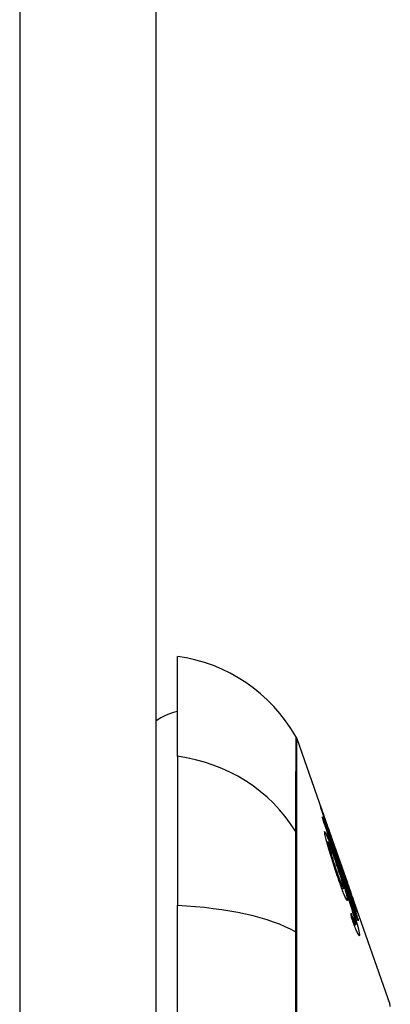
# Model space of a CAD drawing. Header units: inches. Extents: x 19 to 446, y 48 to 210.
# Tile 105 of 256: x 130.165 to 130.434, y 126.128 to 126.845. Entities that reach past the tile are written whole.
import ezdxf

# ---------------------------------------------------------------- set-up
doc = ezdxf.new("R2010")
doc.units = ezdxf.units.IN
doc.header["$MEASUREMENT"] = 0
doc.layers.add('Visible Edges(ANSI)', color=7, linetype='Continuous', lineweight=25)
doc.layers.add('Visible Tangent Edges(ANSI)', color=7, linetype='Continuous', lineweight=25)

msp = doc.modelspace()

# ---------------------------------------------------------------- linework, layer by layer
at = {"layer": 'Visible Edges(ANSI)'}
for p, q in [((130.26361, 140.63128), (130.26361, 110.91128)), ((130.27936, 126.30875), (130.27936, 126.38151)), ((130.36627, 126.32162), (130.38791, 126.25978)), ((130.27936, 126.30875), (130.27936, 126.19996)), ((130.38619, 126.26446), (130.38596, 126.26446)), ((130.39063, 126.25201), (130.39062, 126.25201)), ((130.39078, 126.25159), (130.40307, 126.21647)), ((130.38904, 126.24621), (130.38812, 126.24621)), ((130.39635, 126.23552), (130.39917, 126.22743)), ((130.39676, 126.23417), (130.39648, 126.23417)), ((130.39915, 126.22748), (130.39892, 126.22748)), ((130.40084, 126.22061), (130.40392, 126.21181)), ((130.39908, 126.21918), (130.39872, 126.21918)), ((130.40321, 126.21605), (130.4032, 126.21605)), ((130.40026, 126.21224), (130.39905, 126.21224)), ((130.40392, 126.21181), (130.4035, 126.21181)), ((130.40508, 126.20668), (130.40471, 126.20668)), ((130.40663, 126.20628), (130.434, 126.12809)), ((130.27936, 125.34259), (130.27936, 126.19996)), ((130.40764, 126.2031), (130.40736, 126.2031)), ((130.40823, 126.18771), (130.40734, 126.18771)), ((130.40923, 126.18593), (130.40798, 126.18593)), ((130.41083, 126.18974), (130.41056, 126.18974))]:
    msp.add_line(p, q, dxfattribs=at)
at = {"layer": 'Visible Edges(ANSI)', "flags": 128}
for points in [[(130.38353, 126.27203), (130.38354, 126.27206), (130.3836, 126.27193), (130.38372, 126.27163), (130.3839, 126.27114), (130.38415, 126.27046), (130.38445, 126.26962), (130.38476, 126.26873), (130.38508, 126.26784), (130.38538, 126.267), (130.38565, 126.26622), (130.38594, 126.26541), (130.38624, 126.26455), (130.38655, 126.26366), (130.38688, 126.26273), (130.38722, 126.26176), (130.38757, 126.26076), (130.38793, 126.25973), (130.3883, 126.25868), (130.38867, 126.25761), (130.38905, 126.25652), (130.38944, 126.25541), (130.38983, 126.25429), (130.39023, 126.25316), (130.39063, 126.25201)], [(130.39176, 126.24745), (130.39104, 126.24954), (130.39032, 126.25162), (130.38961, 126.25369), (130.38892, 126.25571), (130.38825, 126.25766), (130.38761, 126.25954), (130.38702, 126.2613), (130.3865, 126.26286), (130.38605, 126.2642), (130.38568, 126.26532), (130.38538, 126.26622), (130.38511, 126.26703), (130.38486, 126.26778), (130.38463, 126.26848), (130.38443, 126.26911), (130.38424, 126.26969), (130.38408, 126.2702), (130.38394, 126.27065), (130.38382, 126.27103), (130.38372, 126.27135), (130.38364, 126.2716), (130.38358, 126.2718), (130.38355, 126.27195), (130.38353, 126.27203)], [(130.38518, 126.26306), (130.38517, 126.26312), (130.38517, 126.26319), (130.38516, 126.26325), (130.38515, 126.26331), (130.38514, 126.26337), (130.38513, 126.26343), (130.38512, 126.2635), (130.38511, 126.26356), (130.38511, 126.26362), (130.3851, 126.26368), (130.38509, 126.26375), (130.38508, 126.26381), (130.38507, 126.26387), (130.38506, 126.26393), (130.38505, 126.26399), (130.38504, 126.26406), (130.38503, 126.26412), (130.38502, 126.26418), (130.38501, 126.26424), (130.385, 126.26431), (130.38499, 126.26437), (130.38498, 126.26443), (130.38498, 126.26449), (130.38497, 126.26455)], [(130.38497, 126.26455), (130.3858, 126.26216), (130.38663, 126.25976), (130.38747, 126.25736), (130.3883, 126.25496), (130.38914, 126.25255), (130.38998, 126.25014), (130.39082, 126.24773), (130.39166, 126.24531), (130.3925, 126.2429), (130.39334, 126.24048), (130.39418, 126.23806), (130.39502, 126.23564), (130.39586, 126.23322), (130.3967, 126.2308), (130.39754, 126.22839), (130.39838, 126.22597), (130.39922, 126.22355), (130.40006, 126.22113), (130.4009, 126.21872), (130.40174, 126.21631), (130.40258, 126.2139), (130.40341, 126.21149), (130.40425, 126.20908), (130.40508, 126.20668)], [(130.4109, 126.18877), (130.40983, 126.19185), (130.40877, 126.19493), (130.4077, 126.19802), (130.40663, 126.20111), (130.40556, 126.20421), (130.40449, 126.20732), (130.40341, 126.21043), (130.40234, 126.21354), (130.40126, 126.21665), (130.40018, 126.21976), (130.3991, 126.22287), (130.39803, 126.22599), (130.39695, 126.2291), (130.39587, 126.23221), (130.3948, 126.23532), (130.39372, 126.23842), (130.39265, 126.24153), (130.39157, 126.24462), (130.3905, 126.24771), (130.38943, 126.2508), (130.38837, 126.25388), (130.3873, 126.25695), (130.38624, 126.26001), (130.38518, 126.26306)], [(130.39119, 126.25039), (130.39076, 126.2516), (130.39033, 126.25282), (130.38991, 126.25403), (130.3895, 126.25521), (130.38909, 126.25636), (130.3887, 126.25748), (130.38831, 126.25857), (130.38795, 126.2596), (130.38761, 126.26055), (130.38734, 126.26132), (130.38712, 126.26193), (130.38695, 126.26241), (130.38682, 126.26278), (130.3867, 126.2631), (130.3866, 126.26339), (130.3865, 126.26365), (130.38642, 126.26387), (130.38635, 126.26405), (130.3863, 126.2642), (130.38625, 126.26432), (130.38622, 126.2644), (130.3862, 126.26444), (130.38618, 126.26445), (130.38619, 126.26444)], [(130.38619, 126.26444), (130.38621, 126.26434), (130.38626, 126.26416), (130.38634, 126.26389), (130.38646, 126.26353), (130.3866, 126.26309), (130.38677, 126.26256), (130.38698, 126.26193), (130.38721, 126.26125), (130.38745, 126.26054), (130.38769, 126.25981), (130.38793, 126.2591), (130.38818, 126.25837), (130.38843, 126.25762), (130.38869, 126.25684), (130.38897, 126.25604), (130.38925, 126.25521), (130.38955, 126.25435), (130.38985, 126.25348), (130.39015, 126.25259), (130.39046, 126.2517), (130.39077, 126.2508), (130.39108, 126.2499), (130.3914, 126.24899), (130.39172, 126.24807)], [(130.38653, 126.25288), (130.3865, 126.25395), (130.38704, 126.25327), (130.38811, 126.2509), (130.38909, 126.24845), (130.38949, 126.24741), (130.38985, 126.24646), (130.39023, 126.24546), (130.39061, 126.24442), (130.39101, 126.24335), (130.39141, 126.24225), (130.39182, 126.24113), (130.39223, 126.24), (130.39264, 126.23884), (130.39307, 126.23765), (130.3935, 126.23644), (130.39394, 126.23521), (130.39438, 126.23397), (130.39482, 126.23271), (130.39527, 126.23144), (130.39572, 126.23017), (130.39616, 126.2289), (130.39661, 126.22763), (130.39705, 126.22637), (130.39749, 126.22511)], [(130.3957, 126.22178), (130.39519, 126.22329), (130.39469, 126.22481), (130.39418, 126.22635), (130.39368, 126.22789), (130.39318, 126.22944), (130.39268, 126.23101), (130.39218, 126.23259), (130.39168, 126.23418), (130.39119, 126.23576), (130.39071, 126.23732), (130.39025, 126.23884), (130.38981, 126.24032), (130.38938, 126.24175), (130.38898, 126.24313), (130.38861, 126.24446), (130.38825, 126.24573), (130.38792, 126.24693), (130.38762, 126.24807), (130.38735, 126.24913), (130.3871, 126.2501), (130.3869, 126.25096), (130.38674, 126.25171), (130.38662, 126.25234), (130.38653, 126.25288)], [(130.39063, 126.25201), (130.39065, 126.25195), (130.39068, 126.25188), (130.3907, 126.25181), (130.39072, 126.25174), (130.39075, 126.25167), (130.39077, 126.25161), (130.39079, 126.25154), (130.39082, 126.25147), (130.39084, 126.2514), (130.39087, 126.25134), (130.39089, 126.25127), (130.39091, 126.2512), (130.39094, 126.25113), (130.39096, 126.25106), (130.39098, 126.251), (130.391, 126.25093), (130.39103, 126.25086), (130.39105, 126.25079), (130.39107, 126.25073), (130.3911, 126.25066), (130.39112, 126.25059), (130.39114, 126.25052), (130.39117, 126.25045), (130.39119, 126.25039)], [(130.39436, 126.23258), (130.39406, 126.23344), (130.39376, 126.23429), (130.39347, 126.23512), (130.39318, 126.23593), (130.39289, 126.23673), (130.39261, 126.23751), (130.39234, 126.23828), (130.39206, 126.23902), (130.39179, 126.23976), (130.39153, 126.24047), (130.39126, 126.24117), (130.391, 126.24185), (130.39075, 126.24251), (130.39051, 126.24313), (130.39028, 126.24371), (130.39006, 126.24424), (130.38986, 126.2447), (130.38968, 126.24511), (130.38952, 126.24546), (130.38934, 126.24581), (130.38916, 126.2461), (130.38903, 126.24621), (130.38898, 126.24607), (130.38901, 126.24568)], [(130.38901, 126.24568), (130.38905, 126.24545), (130.3891, 126.24517), (130.38917, 126.24486), (130.38925, 126.2445), (130.38934, 126.24411), (130.38945, 126.24366), (130.38958, 126.24319), (130.38971, 126.24267), (130.38986, 126.24212), (130.39002, 126.24155), (130.39019, 126.24095), (130.39037, 126.24032), (130.39056, 126.23968), (130.39075, 126.23901), (130.39095, 126.23833), (130.39122, 126.23745), (130.39156, 126.23633), (130.39198, 126.23497), (130.39248, 126.23337), (130.39303, 126.23167), (130.39358, 126.22997), (130.39414, 126.22827), (130.3947, 126.2266), (130.39526, 126.22495)], [(130.39172, 126.24807), (130.39201, 126.24724), (130.3923, 126.24641), (130.39259, 126.24558), (130.39288, 126.24477), (130.39316, 126.24396), (130.39344, 126.24317), (130.39372, 126.24239), (130.39399, 126.24163), (130.39425, 126.2409), (130.3945, 126.2402), (130.39474, 126.23952), (130.39498, 126.23888), (130.3952, 126.23826), (130.39542, 126.23765), (130.39565, 126.23703), (130.39587, 126.23642), (130.39609, 126.23585), (130.39628, 126.23535), (130.39643, 126.23493), (130.39656, 126.23461), (130.39666, 126.23438), (130.39672, 126.23423), (130.39675, 126.23418), (130.39676, 126.23419)], [(130.39821, 126.22965), (130.39815, 126.22981), (130.39807, 126.23), (130.39799, 126.23021), (130.39789, 126.23045), (130.39778, 126.23072), (130.39767, 126.23102), (130.39754, 126.23135), (130.3974, 126.23171), (130.39725, 126.23211), (130.39709, 126.23254), (130.39692, 126.23299), (130.39674, 126.23348), (130.39655, 126.23399), (130.39634, 126.23457), (130.39607, 126.23529), (130.39575, 126.23618), (130.39537, 126.23724), (130.39492, 126.23849), (130.39442, 126.23989), (130.3939, 126.24135), (130.39338, 126.24284), (130.39284, 126.24436), (130.3923, 126.2459), (130.39176, 126.24745)], [(130.39676, 126.23419), (130.39676, 126.23421), (130.39675, 126.23423), (130.39674, 126.23425), (130.39674, 126.23428), (130.39673, 126.23432), (130.39672, 126.23436), (130.3967, 126.2344), (130.39669, 126.23444), (130.39668, 126.23449), (130.39666, 126.23454), (130.39664, 126.2346), (130.39663, 126.23466), (130.39661, 126.23472), (130.39659, 126.23478), (130.39657, 126.23485), (130.39654, 126.23492), (130.39652, 126.23499), (130.3965, 126.23506), (130.39647, 126.23513), (130.39645, 126.23521), (130.39642, 126.23529), (130.3964, 126.23536), (130.39637, 126.23544), (130.39635, 126.23552)], [(130.40031, 126.21286), (130.40024, 126.21332), (130.40013, 126.21391), (130.39997, 126.21461), (130.39977, 126.21543), (130.39952, 126.21637), (130.39924, 126.21738), (130.39895, 126.21838), (130.39867, 126.21933), (130.39842, 126.22016), (130.39819, 126.22094), (130.39794, 126.22173), (130.39769, 126.22253), (130.39744, 126.22335), (130.39717, 126.22417), (130.3969, 126.22502), (130.39662, 126.22586), (130.39634, 126.22671), (130.39606, 126.22756), (130.39578, 126.22841), (130.3955, 126.22925), (130.39521, 126.23009), (130.39493, 126.23093), (130.39464, 126.23176), (130.39436, 126.23258)], [(130.40349, 126.21398), (130.40325, 126.21467), (130.40301, 126.21536), (130.40277, 126.21605), (130.40254, 126.21673), (130.4023, 126.21742), (130.40207, 126.2181), (130.40184, 126.21877), (130.40161, 126.21943), (130.40139, 126.22009), (130.40117, 126.22074), (130.40094, 126.2214), (130.40071, 126.22208), (130.40048, 126.22277), (130.40024, 126.22348), (130.4, 126.2242), (130.39976, 126.22493), (130.39952, 126.22565), (130.39929, 126.22633), (130.39908, 126.22698), (130.39888, 126.22759), (130.3987, 126.22816), (130.39852, 126.22869), (130.39836, 126.22919), (130.39821, 126.22965)], [(130.39917, 126.22743), (130.39917, 126.22743), (130.39917, 126.22743), (130.39917, 126.22744), (130.39917, 126.22744), (130.39917, 126.22745), (130.39916, 126.22745), (130.39916, 126.22745), (130.39916, 126.22746), (130.39916, 126.22746), (130.39916, 126.22746), (130.39916, 126.22747), (130.39915, 126.22747), (130.39915, 126.22747), (130.39915, 126.22747), (130.39915, 126.22747), (130.39915, 126.22748), (130.39915, 126.22748), (130.39915, 126.22748), (130.39915, 126.22748), (130.39915, 126.22748), (130.39915, 126.22748), (130.39915, 126.22748), (130.39915, 126.22747), (130.39915, 126.22747)], [(130.39915, 126.22747), (130.39929, 126.22697), (130.39966, 126.2258), (130.40022, 126.22408), (130.40068, 126.22269), (130.40086, 126.22216), (130.40098, 126.22181), (130.4011, 126.22145), (130.40123, 126.22107), (130.40136, 126.22069), (130.40149, 126.2203), (130.40162, 126.2199), (130.40176, 126.2195), (130.40191, 126.21908), (130.40205, 126.21865), (130.4022, 126.21822), (130.40235, 126.21779), (130.4025, 126.21735), (130.40265, 126.21691), (130.40281, 126.21647), (130.40296, 126.21603), (130.40311, 126.21559), (130.40327, 126.21514), (130.40342, 126.2147), (130.40358, 126.21425)], [(130.39526, 126.22495), (130.39568, 126.22371), (130.3961, 126.22249), (130.39652, 126.2213), (130.39693, 126.22014), (130.39733, 126.21902), (130.39772, 126.21796), (130.39809, 126.21696), (130.39845, 126.21602), (130.39878, 126.2152), (130.39906, 126.21453), (130.39929, 126.21398), (130.39948, 126.21355), (130.39964, 126.21321), (130.39978, 126.21292), (130.39991, 126.21268), (130.40002, 126.21249), (130.40012, 126.21235), (130.4002, 126.21227), (130.40026, 126.21224), (130.4003, 126.21227), (130.40033, 126.21235), (130.40034, 126.21247), (130.40033, 126.21265), (130.40031, 126.21286)], [(130.40304, 126.20454), (130.40308, 126.20404), (130.40304, 126.20374), (130.40293, 126.20366), (130.40274, 126.2038), (130.40249, 126.20416), (130.40217, 126.20473), (130.40184, 126.20541), (130.4015, 126.20615), (130.40118, 126.20687), (130.40088, 126.20757), (130.40058, 126.20831), (130.40026, 126.2091), (130.39993, 126.20995), (130.39958, 126.21085), (130.39922, 126.2118), (130.39885, 126.21279), (130.39848, 126.21382), (130.39809, 126.21488), (130.3977, 126.21597), (130.39731, 126.21709), (130.39691, 126.21824), (130.39651, 126.2194), (130.39611, 126.22058), (130.3957, 126.22178)], [(130.39749, 126.22511), (130.39798, 126.2237), (130.39847, 126.22228), (130.39897, 126.22085), (130.39946, 126.21943), (130.39995, 126.218), (130.40044, 126.21657), (130.40093, 126.21515), (130.40142, 126.21373), (130.4019, 126.21232), (130.40238, 126.21091), (130.40285, 126.20952), (130.40332, 126.20813), (130.40378, 126.20675), (130.40424, 126.20539), (130.40469, 126.20404), (130.40513, 126.20271), (130.40556, 126.2014), (130.40598, 126.2001), (130.4064, 126.1988), (130.40682, 126.19752), (130.40723, 126.19624), (130.40763, 126.19497), (130.40802, 126.19373), (130.40839, 126.1925)], [(130.40508, 126.20668), (130.40492, 126.2072), (130.40476, 126.20772), (130.4046, 126.20824), (130.40444, 126.20875), (130.40429, 126.20925), (130.40413, 126.20975), (130.40398, 126.21025), (130.40383, 126.21073), (130.40369, 126.21121), (130.40354, 126.21168), (130.4034, 126.21215), (130.40326, 126.2126), (130.40312, 126.21305), (130.40299, 126.21349), (130.40284, 126.21399), (130.40266, 126.21458), (130.40246, 126.21524), (130.40224, 126.21596), (130.40201, 126.21672), (130.40177, 126.21751), (130.40153, 126.21831), (130.40129, 126.2191), (130.40106, 126.21987), (130.40084, 126.22061)], [(130.40828, 126.19096), (130.40772, 126.19289), (130.40711, 126.19496), (130.40644, 126.19713), (130.40574, 126.19934), (130.40508, 126.20142), (130.40449, 126.20323), (130.40401, 126.20469), (130.40366, 126.20573), (130.40339, 126.20656), (130.4031, 126.2074), (130.40282, 126.20824), (130.40253, 126.20909), (130.40224, 126.20995), (130.40195, 126.21081), (130.40166, 126.21167), (130.40137, 126.21252), (130.40108, 126.21338), (130.40078, 126.21423), (130.40049, 126.21508), (130.4002, 126.21592), (130.39992, 126.21675), (130.39963, 126.21758), (130.39935, 126.21839), (130.39908, 126.21918)], [(130.39908, 126.21918), (130.39928, 126.21854), (130.39948, 126.21789), (130.39968, 126.21726), (130.39988, 126.21663), (130.40007, 126.216), (130.40026, 126.21539), (130.40044, 126.21478), (130.40062, 126.21418), (130.40079, 126.21359), (130.40097, 126.21298), (130.40116, 126.21234), (130.40135, 126.21167), (130.40155, 126.21098), (130.40174, 126.21028), (130.40193, 126.20957), (130.40212, 126.20884), (130.40231, 126.20813), (130.40247, 126.20746), (130.40261, 126.20684), (130.40274, 126.20628), (130.40285, 126.20576), (130.40293, 126.20529), (130.403, 126.20489), (130.40304, 126.20454)], [(130.40764, 126.20312), (130.40761, 126.20323), (130.40755, 126.20345), (130.40744, 126.20379), (130.40729, 126.20425), (130.40709, 126.20484), (130.40687, 126.20549), (130.40665, 126.20614), (130.40644, 126.20674), (130.40626, 126.20729), (130.40606, 126.20785), (130.40586, 126.20843), (130.40565, 126.20903), (130.40543, 126.20966), (130.40521, 126.2103), (130.40498, 126.21096), (130.40475, 126.21164), (130.40451, 126.21232), (130.40426, 126.21302), (130.40402, 126.21372), (130.40377, 126.21443), (130.40352, 126.21514), (130.40327, 126.21586), (130.40302, 126.21657), (130.40277, 126.21728)], [(130.40277, 126.21728), (130.40279, 126.21723), (130.40281, 126.21718), (130.40283, 126.21713), (130.40285, 126.21708), (130.40287, 126.21703), (130.40289, 126.21697), (130.40291, 126.21692), (130.40293, 126.21687), (130.40294, 126.21682), (130.40296, 126.21677), (130.40298, 126.21672), (130.403, 126.21667), (130.40302, 126.21662), (130.40304, 126.21657), (130.40305, 126.21651), (130.40307, 126.21646), (130.40309, 126.21641), (130.40311, 126.21636), (130.40312, 126.21631), (130.40314, 126.21626), (130.40316, 126.21621), (130.40318, 126.21616), (130.40319, 126.2161), (130.40321, 126.21605)], [(130.40321, 126.21605), (130.40381, 126.21433), (130.40441, 126.21263), (130.405, 126.21094), (130.40558, 126.2093), (130.40614, 126.20769), (130.40669, 126.20613), (130.40719, 126.2047), (130.40762, 126.20345), (130.408, 126.20237), (130.40832, 126.20145), (130.4086, 126.20066), (130.40884, 126.19995), (130.40907, 126.19929), (130.40928, 126.19868), (130.40947, 126.19813), (130.40964, 126.19762), (130.40979, 126.19718), (130.40992, 126.19679), (130.41002, 126.19646), (130.41011, 126.19619), (130.41018, 126.19596), (130.41023, 126.19579), (130.41026, 126.19567), (130.41027, 126.19559)], [(130.41027, 126.19559), (130.41027, 126.19556), (130.41022, 126.19563), (130.41014, 126.19581), (130.41002, 126.19609), (130.40986, 126.19647), (130.40966, 126.19696), (130.40943, 126.19756), (130.40917, 126.19824), (130.40887, 126.19902), (130.40854, 126.1999), (130.40818, 126.20087), (130.40779, 126.20193), (130.40739, 126.20301), (130.407, 126.20409), (130.40662, 126.20514), (130.40626, 126.20615), (130.40592, 126.20709), (130.40558, 126.20804), (130.40524, 126.20899), (130.4049, 126.20996), (130.40455, 126.21095), (130.4042, 126.21195), (130.40385, 126.21296), (130.40349, 126.21398)], [(130.40358, 126.21425), (130.40385, 126.21348), (130.40411, 126.21272), (130.40438, 126.21196), (130.40464, 126.21121), (130.40491, 126.21048), (130.40516, 126.20977), (130.4054, 126.20908), (130.40564, 126.20841), (130.40587, 126.20777), (130.40609, 126.20716), (130.40631, 126.20657), (130.40651, 126.20602), (130.4067, 126.20551), (130.40687, 126.20504), (130.40702, 126.20463), (130.40716, 126.20426), (130.40728, 126.20394), (130.40739, 126.20368), (130.40747, 126.20346), (130.40754, 126.2033), (130.40759, 126.20319), (130.40762, 126.20312), (130.40764, 126.2031), (130.40764, 126.20312)], [(130.40392, 126.21181), (130.40423, 126.21078), (130.40454, 126.20975), (130.40486, 126.20872), (130.40517, 126.2077), (130.40548, 126.20669), (130.40579, 126.20569), (130.4061, 126.2047), (130.4064, 126.20373), (130.4067, 126.20277), (130.40699, 126.20183), (130.40727, 126.20092), (130.40755, 126.20003), (130.40782, 126.19916), (130.40808, 126.19833), (130.40834, 126.19753), (130.40859, 126.19672), (130.40885, 126.19589), (130.40912, 126.19504), (130.40939, 126.19419), (130.40967, 126.19332), (130.40996, 126.19244), (130.41024, 126.19154), (130.41053, 126.19064), (130.41083, 126.18974)], [(130.40612, 126.19115), (130.4061, 126.19129), (130.40609, 126.19142), (130.40607, 126.19156), (130.40605, 126.19169), (130.40604, 126.19183), (130.40602, 126.19196), (130.406, 126.1921), (130.40599, 126.19223), (130.40597, 126.19237), (130.40595, 126.1925), (130.40594, 126.19264), (130.40592, 126.19277), (130.4059, 126.1929), (130.40588, 126.19304), (130.40587, 126.19317), (130.40585, 126.19331), (130.40583, 126.19344), (130.40581, 126.19358), (130.4058, 126.19371), (130.40578, 126.19385), (130.40576, 126.19398), (130.40574, 126.19412), (130.40572, 126.19425), (130.40571, 126.19439)], [(130.40571, 126.19439), (130.40582, 126.19408), (130.40593, 126.19376), (130.40604, 126.19345), (130.40615, 126.19314), (130.40627, 126.19283), (130.40638, 126.19252), (130.40649, 126.19221), (130.40661, 126.1919), (130.40672, 126.19159), (130.40683, 126.19129), (130.40694, 126.191), (130.40705, 126.1907), (130.40716, 126.19042), (130.40726, 126.19014), (130.40737, 126.18986), (130.40747, 126.1896), (130.40757, 126.18934), (130.40767, 126.18908), (130.40777, 126.18883), (130.40786, 126.18859), (130.40796, 126.18835), (130.40805, 126.18813), (130.40814, 126.18791), (130.40823, 126.18771)], [(130.4118, 126.17906), (130.41182, 126.17872), (130.41182, 126.17844), (130.4118, 126.17822), (130.41175, 126.17808), (130.41167, 126.17801), (130.41157, 126.17803), (130.41144, 126.17813), (130.41129, 126.17832), (130.4111, 126.1786), (130.4109, 126.17896), (130.41066, 126.17941), (130.41041, 126.17995), (130.41013, 126.18056), (130.40983, 126.18124), (130.40951, 126.182), (130.40918, 126.18282), (130.40883, 126.18371), (130.40847, 126.18465), (130.40809, 126.18564), (130.40771, 126.18668), (130.40732, 126.18775), (130.40693, 126.18886), (130.40652, 126.18999), (130.40612, 126.19115)], [(130.4093, 126.18647), (130.40929, 126.18657), (130.40928, 126.18668), (130.40926, 126.18679), (130.40925, 126.18692), (130.40923, 126.18705), (130.4092, 126.18719), (130.40917, 126.18733), (130.40914, 126.18749), (130.40911, 126.18765), (130.40908, 126.18782), (130.40904, 126.188), (130.40899, 126.18818), (130.40895, 126.18838), (130.4089, 126.18858), (130.40885, 126.18879), (130.4088, 126.189), (130.40874, 126.18923), (130.40868, 126.18945), (130.40862, 126.18969), (130.40856, 126.18993), (130.40849, 126.19018), (130.40842, 126.19043), (130.40835, 126.19069), (130.40828, 126.19096)], [(130.40839, 126.1925), (130.40864, 126.1917), (130.40888, 126.19091), (130.40911, 126.19014), (130.40933, 126.18937), (130.40955, 126.18863), (130.40976, 126.1879), (130.40996, 126.18719), (130.41016, 126.1865), (130.41034, 126.18584), (130.41051, 126.1852), (130.41067, 126.18459), (130.41082, 126.184), (130.41096, 126.18343), (130.41109, 126.18289), (130.41121, 126.18238), (130.41132, 126.1819), (130.41142, 126.18145), (130.4115, 126.18103), (130.41158, 126.18064), (130.41164, 126.18027), (130.4117, 126.17993), (130.41174, 126.17961), (130.41177, 126.17932), (130.4118, 126.17906)], [(130.40823, 126.18771), (130.40832, 126.1875), (130.40841, 126.1873), (130.4085, 126.18711), (130.40858, 126.18694), (130.40866, 126.18677), (130.40874, 126.18662), (130.40881, 126.18649), (130.40887, 126.18637), (130.40894, 126.18626), (130.409, 126.18617), (130.40905, 126.18609), (130.4091, 126.18603), (130.40914, 126.18598), (130.40918, 126.18595), (130.40922, 126.18594), (130.40924, 126.18594), (130.40927, 126.18595), (130.40929, 126.18598), (130.4093, 126.18603), (130.40931, 126.18609), (130.40932, 126.18617), (130.40932, 126.18625), (130.40931, 126.18636), (130.4093, 126.18647)], [(130.41083, 126.18974), (130.41083, 126.1897), (130.41084, 126.18966), (130.41084, 126.18962), (130.41084, 126.18958), (130.41085, 126.18954), (130.41085, 126.18949), (130.41085, 126.18945), (130.41086, 126.18941), (130.41086, 126.18937), (130.41086, 126.18933), (130.41086, 126.18929), (130.41087, 126.18925), (130.41087, 126.18921), (130.41087, 126.18917), (130.41087, 126.18913), (130.41088, 126.18909), (130.41088, 126.18905), (130.41088, 126.18901), (130.41088, 126.18897), (130.41089, 126.18893), (130.41089, 126.18889), (130.41089, 126.18885), (130.41089, 126.18881), (130.4109, 126.18877)]]:
    msp.add_lwpolyline(points, dxfattribs=at)
at = {"layer": 'Visible Edges(ANSI)'}
for centre, radius, start, end in [((130.26304, 126.26454), 0.11811, 29.81689, 82.0587), ((130.28723, 126.30277), 0.03937, 101.53696, 126.8699), ((130.35698, 126.31837), 0.00984, 19.29005, 29.81689), ((130.42936, 126.12646), 0.00492, 0.17314, 19.29005)]:
    msp.add_arc(centre, radius, start, end, dxfattribs=at)
at = {"layer": 'Visible Tangent Edges(ANSI)'}
for p, q in [((130.16461, 140.63128), (130.16461, 110.91128)), ((130.38619, 126.26444), (130.38597, 126.26444)), ((130.3663, 126.25183), (130.3663, 126.252)), ((130.38901, 126.24568), (130.38826, 126.24568)), ((130.39172, 126.24807), (130.39155, 126.24807)), ((130.39915, 126.22747), (130.39892, 126.22747)), ((130.39526, 126.22495), (130.39464, 126.22495)), ((130.39749, 126.22511), (130.39687, 126.22511)), ((130.40358, 126.21425), (130.4034, 126.21425)), ((130.40304, 126.20454), (130.40227, 126.20454)), ((130.40839, 126.1925), (130.40784, 126.1925)), ((130.41027, 126.19559), (130.41024, 126.19559)), ((130.3663, 126.17961), (130.3663, 126.18008)), ((130.4118, 126.17906), (130.41084, 126.17906))]:
    msp.add_line(p, q, dxfattribs=at)
at = {"layer": 'Visible Tangent Edges(ANSI)', "flags": 128}
for points in [[(130.36552, 126.32326), (130.36551, 126.32314), (130.36551, 126.32278), (130.36551, 126.32217), (130.36551, 126.32132), (130.3655, 126.32023), (130.3655, 126.3189), (130.36549, 126.31732), (130.36549, 126.31551), (130.36548, 126.31345), (130.36547, 126.31116), (130.36546, 126.30862), (130.36545, 126.30585), (130.36545, 126.30284), (130.36543, 126.29958), (130.36542, 126.29609), (130.36541, 126.29236), (130.3654, 126.2884), (130.36539, 126.2842), (130.36538, 126.27977), (130.36537, 126.2751), (130.36535, 126.27019), (130.36534, 126.26506), (130.36533, 126.25968), (130.36531, 126.25409)], [(130.3663, 126.252), (130.3663, 126.25763), (130.3663, 126.26301), (130.3663, 126.26817), (130.3663, 126.2731), (130.3663, 126.27779), (130.36629, 126.28225), (130.36629, 126.28648), (130.36629, 126.29047), (130.36629, 126.29422), (130.36629, 126.29774), (130.36628, 126.30101), (130.36628, 126.30405), (130.36628, 126.30685), (130.36628, 126.3094), (130.36628, 126.31172), (130.36627, 126.31379), (130.36627, 126.31562), (130.36627, 126.31721), (130.36627, 126.31856), (130.36627, 126.31966), (130.36627, 126.32052), (130.36627, 126.32113), (130.36627, 126.3215), (130.36627, 126.32162)], [(130.36531, 126.25409), (130.3653, 126.25256), (130.36529, 126.25087), (130.36528, 126.24902), (130.36527, 126.24702), (130.36527, 126.24487), (130.36526, 126.24258), (130.36526, 126.24014), (130.36525, 126.23756), (130.36525, 126.23484), (130.36525, 126.23199), (130.36525, 126.22902), (130.36525, 126.22592), (130.36525, 126.22271), (130.36525, 126.21937), (130.36525, 126.21593), (130.36525, 126.21238), (130.36526, 126.20873), (130.36526, 126.20499), (130.36527, 126.20116), (130.36527, 126.19725), (130.36528, 126.19325), (130.36529, 126.18919), (130.3653, 126.18505), (130.36531, 126.18086)], [(130.3663, 126.18008), (130.3663, 126.18418), (130.3663, 126.18821), (130.3663, 126.19218), (130.3663, 126.19607), (130.3663, 126.19989), (130.3663, 126.20363), (130.3663, 126.20728), (130.3663, 126.21084), (130.3663, 126.2143), (130.3663, 126.21766), (130.3663, 126.22091), (130.3663, 126.22406), (130.3663, 126.22709), (130.3663, 126.23), (130.3663, 126.23279), (130.3663, 126.23545), (130.3663, 126.23799), (130.3663, 126.24039), (130.3663, 126.24265), (130.3663, 126.24478), (130.3663, 126.24676), (130.3663, 126.2486), (130.3663, 126.25029), (130.3663, 126.25183)], [(130.36531, 126.18086), (130.36534, 126.14795), (130.36537, 126.11469)], [(130.3663, 126.11374), (130.3663, 126.13034), (130.3663, 126.14685), (130.3663, 126.16319), (130.3663, 126.17961)]]:
    msp.add_lwpolyline(points, dxfattribs=at)
at = {"layer": 'Visible Tangent Edges(ANSI)'}
for centre, major_axis, ratio, start_param, end_param in [((130.26304, 126.19832), (0.11811, 0), 0.943995, 0.523835, 1.432195), ((130.35679, 126.24945), (0.00984, -0.00008), 0.945463, 0.267645, 0.531352), ((130.26304, 126.16137), (0.11811, 0), 0.32996, 0.523835, 1.432195), ((130.35679, 126.17924), (0.00984, 0.00003), 0.32572, 0.259229, 0.522936)]:
    msp.add_ellipse(centre, major_axis=major_axis, ratio=ratio, start_param=start_param, end_param=end_param, dxfattribs=at)

doc.saveas('drawing.dxf')
